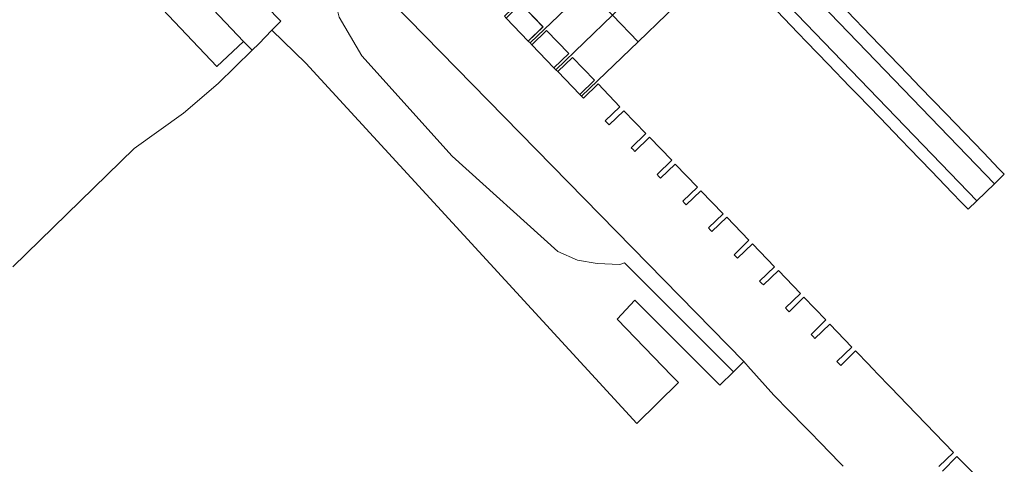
# Model space of a CAD drawing. Header units: metres. Extents: x 124322 to 125871, y 483990 to 485142.
# Tile 46 of 61: x 125126 to 125270, y 484252 to 484317. Entities that reach past the tile are written whole.
import ezdxf

# ---------------------------------------------------------------- set-up
doc = ezdxf.new("R2010")
doc.units = ezdxf.units.M
for name, color, linetype, lineweight in [('B-RO-KW-KUNSTWERK_STEIGER-GV', 170, 'Continuous', 18), ('B-RO-OG-BEBOUWING-GV', 7, 'Continuous', 35), ('B-RO-OG-TERREIN_CULTUURSCHEIDING-GV', 7, 'Continuous', 0), ('B-RO-OG-TERREIN_ERF-GV', 7, 'Continuous', 0), ('B-RO-OG-WATER-GV', 151, 'Continuous', 13), ('B-RO-VH-VERHARDING_OPEN-GV', 7, 'Continuous', 9)]:
    doc.layers.add(name, color=color, linetype=linetype, lineweight=lineweight)

msp = doc.modelspace()

# ---------------------------------------------------------------- linework, layer by layer
at = {"layer": 'B-RO-KW-KUNSTWERK_STEIGER-GV'}
for points in [[(125202.312, 484315.614), (125199.095, 484318.94), (125196.943, 484316.879), (125200.15, 484313.531)], [(125202.842, 484315.052), (125200.692, 484312.989), (125203.91, 484309.636), (125206.06, 484311.699)], [(125206.598, 484311.15), (125204.458, 484309.076), (125207.691, 484305.74), (125209.831, 484307.814)]]:
    msp.add_lwpolyline(points, close=True, dxfattribs=at)
at = {"layer": 'B-RO-OG-BEBOUWING-GV'}
for points in [[(125147.536, 484324.275), (125144.137, 484321.073), (125154.729, 484309.826), (125158.601, 484313.473), (125148.009, 484324.72)], [(125224.473, 484321.429), (125221.335, 484324.683), (125220.723, 484325.317), (125212.44, 484317.329), (125216.19, 484313.443)]]:
    msp.add_lwpolyline(points, close=True, dxfattribs=at)
at = {"layer": 'B-RO-OG-TERREIN_CULTUURSCHEIDING-GV'}
msp.add_lwpolyline([(125178.042, 484321.553), (125148.275, 484352.263), (125143.483, 484347.405), (125147.745, 484343.201), (125149.692, 484343.836), (125151.14, 484343.836), (125166.933, 484327.706), (125172.45, 484322.398), (125171.898, 484319.779), (125172.588, 484317.021), (125175.898, 484311.369), (125189.07, 484296.755), (125204.492, 484282.825), (125207.339, 484281.588), (125210.185, 484281.093), (125213.527, 484280.969), (125214.201, 484281.206), (125230.083, 484265.314), (125231.581, 484266.787)], close=True, dxfattribs=at)
msp.add_lwpolyline([(125138.66, 484342.514), (125164.077, 484316.447), (125162.774, 484315.107), (125167.719, 484310.297), (125215.977, 484257.773), (125222.072, 484263.747), (125221.117, 484264.729), (125213.102, 484272.972), (125215.723, 484275.755), (125228.092, 484263.356), (125230.083, 484265.314), (125214.201, 484281.206), (125213.527, 484280.969), (125210.185, 484281.093), (125207.339, 484281.588), (125204.492, 484282.825), (125189.07, 484296.755), (125175.898, 484311.369), (125172.588, 484317.021)], dxfattribs=at)
at = {"layer": 'B-RO-OG-TERREIN_ERF-GV'}
for points in [[(125122.082, 484319.213), (125121.018, 484320.34), (125137.45, 484335.857), (125141.915, 484335.541), (125147.355, 484329.738), (125144.724, 484327.253), (125147.536, 484324.275), (125148.009, 484324.72), (125158.601, 484313.473), (125159.899, 484312.205), (125160.86, 484313.14), (125162.774, 484315.107), (125164.077, 484316.447), (125138.66, 484342.514), (125135.044, 484338.848), (125122.23, 484326.29), (125106.56, 484311.82), (125092.674, 484298.036), (125095.876, 484294.466)], [(125208.695, 484321.211), (125204.945, 484325.097), (125196.672, 484317.147), (125196.943, 484316.879), (125199.095, 484318.94), (125202.302, 484315.592), (125200.15, 484313.531), (125200.42, 484313.261)], [(125212.44, 484317.329), (125208.695, 484321.211), (125200.42, 484313.261), (125200.692, 484312.989), (125202.842, 484315.052), (125206.06, 484311.699), (125203.91, 484309.636), (125204.185, 484309.355)], [(125216.19, 484313.443), (125212.44, 484317.329), (125204.185, 484309.355), (125204.458, 484309.076), (125206.598, 484311.15), (125209.831, 484307.814), (125207.691, 484305.74), (125207.942, 484305.481)]]:
    msp.add_lwpolyline(points, close=True, dxfattribs=at)
msp.add_lwpolyline([(125124.97, 484280.59), (125142.65, 484297.88), (125149.87, 484303.02), (125154.93, 484307.37), (125159.899, 484312.205), (125158.601, 484313.473), (125154.729, 484309.826), (125144.137, 484321.073), (125147.536, 484324.275), (125144.724, 484327.253), (125147.355, 484329.738), (125141.915, 484335.541), (125137.45, 484335.857), (125121.018, 484320.34)], dxfattribs=at)
at = {"layer": 'B-RO-OG-WATER-GV'}
for points in [[(125178.042, 484321.553), (125231.581, 484266.787), (125231.894, 484266.467)], [(125260.026, 484251.478), (125262.175, 484253.543), (125256.805, 484259.114), (125255.437, 484260.532), (125253.036, 484263.024), (125252.626, 484263.449), (125250.18, 484265.986), (125249.865, 484266.313), (125247.912, 484268.339), (125245.735, 484266.241), (125245.174, 484266.826), (125247.352, 484268.918), (125244.149, 484272.254), (125241.971, 484270.162), (125241.692, 484270.459), (125241.411, 484270.757), (125243.576, 484272.862), (125240.359, 484276.171), (125238.194, 484274.066), (125237.931, 484274.352), (125237.67, 484274.637), (125239.847, 484276.73), (125236.651, 484280.054), (125234.474, 484277.961), (125234.193, 484278.242), (125233.91, 484278.525), (125236.076, 484280.63), (125232.844, 484283.955), (125230.678, 484281.85), (125230.425, 484282.116), (125230.174, 484282.379), (125232.336, 484284.48), (125229.098, 484287.832), (125226.958, 484285.752), (125226.707, 484286.014), (125226.454, 484286.28), (125228.591, 484288.357), (125225.336, 484291.706), (125223.199, 484289.629), (125222.949, 484289.903), (125222.701, 484290.174), (125224.844, 484292.245), (125221.597, 484295.604), (125219.454, 484293.533), (125219.196, 484293.807), (125218.939, 484294.081), (125221.088, 484296.145), (125217.866, 484299.499), (125215.717, 484297.435), (125215.438, 484297.705), (125215.16, 484297.974), (125217.312, 484300.035), (125214.118, 484303.37), (125211.966, 484301.309), (125211.667, 484301.607), (125211.38, 484301.893), (125213.532, 484303.954), (125210.346, 484307.28), (125208.194, 484305.219), (125207.942, 484305.481), (125207.691, 484305.74), (125209.831, 484307.814), (125206.598, 484311.15), (125204.458, 484309.076), (125204.185, 484309.355), (125203.91, 484309.636), (125206.06, 484311.699), (125202.842, 484315.052), (125200.692, 484312.989), (125200.42, 484313.261), (125200.15, 484313.531), (125202.302, 484315.592), (125199.095, 484318.94)], [(125232.163, 484266.102), (125235.982, 484261.888), (125238.265, 484259.554), (125240.481, 484257.287), (125240.799, 484256.962), (125243.263, 484254.442), (125243.675, 484254.02), (125246.094, 484251.546)], [(125265.961, 484249.655), (125262.672, 484252.937), (125260.567, 484250.828)]]:
    msp.add_lwpolyline(points, dxfattribs=at)
msp.add_lwpolyline([(125231.894, 484266.467, -0.0851323), (125232.163, 484266.102)], format="xyb", dxfattribs=at)
at = {"layer": 'B-RO-VH-VERHARDING_OPEN-GV'}
msp.add_lwpolyline([(125181.634, 484379.899), (125180.355, 484378.646), (125265.607, 484290.259), (125268.166, 484292.728), (125182.881, 484381.12)], close=True, dxfattribs=at)
for points in [[(125182.881, 484381.12), (125268.166, 484292.728), (125269.596, 484294.107), (125268.821, 484294.91), (125266.559, 484297.266), (125261.066, 484302.963), (125257.347, 484306.829), (125255.586, 484308.636), (125250.123, 484314.31), (125246.666, 484317.874)], [(125236.395, 484317.93), (125239.546, 484314.665), (125240.76, 484313.408), (125243.905, 484310.15), (125247.062, 484306.878), (125248.273, 484305.623), (125251.417, 484302.365), (125254.537, 484299.133), (125255.776, 484297.849), (125258.912, 484294.6), (125262.055, 484291.343), (125263.271, 484290.083), (125264.309, 484289.007), (125265.607, 484290.259), (125180.355, 484378.646)]]:
    msp.add_lwpolyline(points, dxfattribs=at)

doc.saveas('drawing.dxf')
